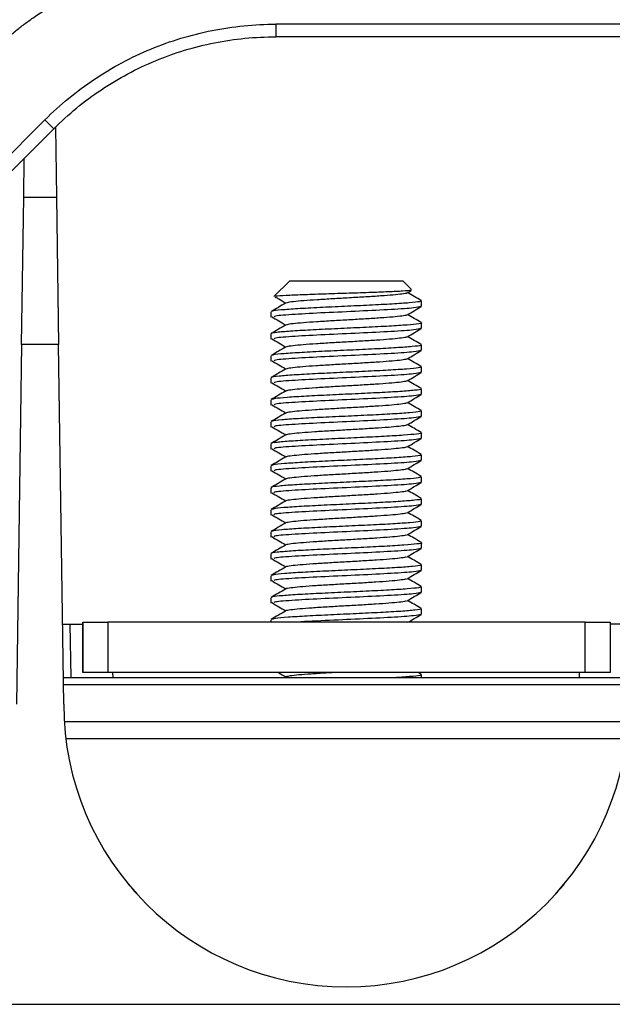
# Model space of a CAD drawing. Header units: millimetres. Extents: x 155400 to 158106, y 111257 to 114783.
# Tile 30 of 152: x 157177 to 157225, y 112154 to 112232. Entities that reach past the tile are written whole.
import ezdxf

# ---------------------------------------------------------------- set-up
doc = ezdxf.new("R2010")
doc.units = ezdxf.units.MM

msp = doc.modelspace()

# ---------------------------------------------------------------- linework, layer by layer
at = {"color": 7, "linetype": 'Continuous', "lineweight": 25}
for p, q in [((157261.074, 112231.506), (157197.706, 112231.506)), ((157197.706, 112231.506), (157197.706, 112230.506)), ((157261.074, 112230.506), (157197.706, 112230.506)), ((157179.322, 112223.891), (157172.073, 112216.642)), ((157179.322, 112223.891), (157180.029, 112223.184)), ((157180.029, 112223.184), (157172.78, 112215.935)), ((157180.178, 112223.307), (157180.256, 112217.747)), ((157177.634, 112217.747), (157177.677, 112220.833)), ((157177.47, 112206.022), (157177.634, 112217.747)), ((157177.634, 112217.747), (157180.256, 112217.747)), ((157180.256, 112217.747), (157180.419, 112206.022)), ((157198.82, 112211.097), (157197.564, 112209.842)), ((157198.82, 112211.097), (157207.82, 112211.097)), ((157208.523, 112210.393), (157207.82, 112211.097)), ((157208.165, 112210.125), (157208.496, 112210.318)), ((157209.32, 112209.057), (157209.32, 112209.492)), ((157197.32, 112208.617), (157197.32, 112208.181)), ((157209.32, 112207.307), (157209.32, 112207.742)), ((157197.32, 112206.867), (157197.32, 112206.431)), ((157177.47, 112206.022), (157177.071, 112177.397)), ((157180.419, 112206.022), (157177.47, 112206.022)), ((157180.819, 112177.397), (157180.419, 112206.022)), ((157209.32, 112205.557), (157209.32, 112205.992)), ((157197.32, 112205.116), (157197.32, 112204.681)), ((157209.32, 112203.807), (157209.32, 112204.242)), ((157197.32, 112203.367), (157197.32, 112202.931)), ((157209.32, 112202.057), (157209.32, 112202.491)), ((157197.32, 112201.617), (157197.32, 112201.181)), ((157209.32, 112200.307), (157209.32, 112200.742)), ((157197.32, 112199.867), (157197.32, 112199.431)), ((157209.32, 112198.557), (157209.32, 112198.992)), ((157197.32, 112198.117), (157197.32, 112197.681)), ((157209.32, 112196.807), (157209.32, 112197.242)), ((157197.32, 112196.366), (157197.32, 112195.931)), ((157209.32, 112195.057), (157209.32, 112195.492)), ((157197.32, 112194.617), (157197.32, 112194.181)), ((157209.32, 112193.307), (157209.32, 112193.741)), ((157197.32, 112192.867), (157197.32, 112192.431)), ((157209.32, 112191.557), (157209.32, 112191.992)), ((157197.32, 112191.117), (157197.32, 112190.681)), ((157209.32, 112189.807), (157209.32, 112190.242)), ((157197.32, 112189.367), (157197.32, 112188.931)), ((157209.32, 112188.057), (157209.32, 112188.492)), ((157197.32, 112187.616), (157197.32, 112187.181)), ((157209.32, 112186.307), (157209.32, 112186.742)), ((157197.32, 112185.867), (157197.32, 112185.431)), ((157209.32, 112184.557), (157209.32, 112184.991)), ((157182.343, 112183.906), (157182.343, 112179.906)), ((157182.345, 112183.906), (157182.343, 112183.906)), ((157182.345, 112179.906), (157182.345, 112183.906)), ((157182.345, 112183.906), (157184.345, 112183.906)), ((157184.345, 112183.906), (157184.345, 112179.906)), ((157222.345, 112183.906), (157184.345, 112183.906)), ((157197.32, 112184.117), (157197.32, 112183.906)), ((157222.345, 112179.906), (157222.345, 112183.906)), ((157222.345, 112183.906), (157224.345, 112183.906)), ((157224.345, 112183.906), (157224.345, 112179.906)), ((157180.73, 112183.756), (157181.316, 112183.756)), ((157181.316, 112183.756), (157181.375, 112179.506)), ((157181.316, 112183.756), (157182.343, 112183.756)), ((157225.322, 112183.756), (157224.345, 112183.756)), ((157180.79, 112179.506), (157225.849, 112179.506)), ((157182.345, 112179.906), (157182.343, 112179.906)), ((157184.345, 112179.906), (157182.345, 112179.906)), ((157222.345, 112179.906), (157184.345, 112179.906)), ((157184.757, 112179.506), (157184.74, 112179.906)), ((157209.297, 112179.766), (157209.055, 112179.906)), ((157209.32, 112179.506), (157209.32, 112179.742)), ((157221.882, 112179.506), (157221.899, 112179.906)), ((157224.345, 112179.906), (157222.345, 112179.906)), ((157225.84, 112178.921), (157180.798, 112178.921)), ((157180.862, 112176.007), (157225.776, 112176.007)), ((157225.648, 112174.627), (157180.99, 112174.627)), ((156865.902, 112153.506), (157275.248, 112153.506))]:
    msp.add_line(p, q, dxfattribs=at)
msp.add_arc((157203.319, 112177.397), 22.5, 180, 0, dxfattribs=at)
for points, knots in [([(157175.533, 112229.649), (157175.637, 112229.751), (157175.844, 112229.956), (157176.163, 112230.254), (157176.488, 112230.545), (157176.818, 112230.829), (157177.155, 112231.105), (157177.498, 112231.374), (157177.847, 112231.636), (157178.202, 112231.89), (157178.982, 112232.424), (157180.232, 112233.174), (157182.009, 112234.013), (157183.86, 112234.676), (157185.386, 112235.058), (157186.546, 112235.265), (157187.324, 112235.373), (157188.105, 112235.45), (157188.889, 112235.498), (157189.413, 112235.503), (157189.675, 112235.506)], [0, 0, 0, 0, 0.027842, 0.055638, 0.083402, 0.111147, 0.138886, 0.166633, 0.1944, 0.222202, 0.25005, 0.37501, 0.500005, 0.624965, 0.74996, 0.80004, 0.850007, 0.899937, 0.949909, 1, 1, 1, 1]), ([(157179.322, 112223.891), (157180.525, 112225.094), (157181.847, 112226.179), (157184.676, 112228.07), (157186.184, 112228.876), (157189.329, 112230.179), (157190.965, 112230.675), (157194.303, 112231.339), (157196.005, 112231.506), (157197.706, 112231.506)], [0, 0, 0, 0, 0.25, 0.25, 0.5, 0.5, 0.75, 0.75, 1, 1, 1, 1]), ([(157180.029, 112223.184), (157181.186, 112224.341), (157182.457, 112225.384), (157185.178, 112227.202), (157186.628, 112227.977), (157189.651, 112229.23), (157191.224, 112229.707), (157194.434, 112230.345), (157196.07, 112230.506), (157197.706, 112230.506)], [0, 0, 0, 0, 0.25, 0.25, 0.5, 0.5, 0.75, 0.75, 1, 1, 1, 1]), ([(157197.667, 112209.809), (157197.761, 112209.754), (157198.04, 112209.589), (157198.321, 112209.425), (157198.508, 112209.315)], [0, 0, 0, 0, 0.333113, 1, 1, 1, 1]), ([(157208.478, 112210.35), (157208.481, 112210.34), (157208.489, 112210.31), (157207.87, 112210.263), (157206.721, 112210.203), (157205.132, 112210.145), (157203.317, 112210.085), (157201.461, 112210.027), (157199.763, 112209.968), (157198.471, 112209.909), (157197.751, 112209.865), (157197.694, 112209.84), (157197.683, 112209.835)], [0, 0, 0, 0, 0.051841, 0.162037, 0.273623, 0.386139, 0.500332, 0.615168, 0.731972, 0.849124, 0.968542, 1, 1, 1, 1]), ([(157208.131, 112210.125), (157208.132, 112210.119), (157208.137, 112210.087), (157207.786, 112210.032), (157207.094, 112209.954), (157206.092, 112209.878), (157204.891, 112209.803), (157203.574, 112209.725), (157202.234, 112209.651), (157200.981, 112209.572), (157199.892, 112209.499), (157199.082, 112209.421), (157198.619, 112209.36), (157198.567, 112209.325), (157198.552, 112209.315)], [0, 0, 0, 0, 0.023503, 0.116944, 0.211182, 0.305185, 0.39884, 0.493284, 0.586572, 0.681143, 0.77447, 0.868853, 0.962623, 1, 1, 1, 1]), ([(157209.302, 112209.513), (157209.112, 112209.624), (157208.746, 112209.836), (157208.381, 112210.048), (157208.206, 112210.149)], [0, 0, 0, 0, 0.5217404, 1, 1, 1, 1]), ([(157198.486, 112209.305), (157198.296, 112209.194), (157197.916, 112208.974), (157197.536, 112208.753), (157197.345, 112208.643)], [0, 0, 0, 0, 0.499806, 1, 1, 1, 1]), ([(157209.251, 112209.492), (157209.244, 112209.469), (157209.228, 112209.414), (157208.419, 112209.331), (157207.039, 112209.235), (157205.214, 112209.143), (157203.182, 112209.047), (157201.166, 112208.954), (157199.381, 112208.86), (157198.09, 112208.765), (157197.411, 112208.694), (157197.417, 112208.653), (157197.418, 112208.643)], [0, 0, 0, 0, 0.079602, 0.190388, 0.301168, 0.411953, 0.522732, 0.633514, 0.744294, 0.855074, 0.965855, 1, 1, 1, 1]), ([(157209.235, 112209.037), (157209.114, 112209), (157208.853, 112208.92), (157206.999, 112208.796), (157204.416, 112208.667), (157201.558, 112208.54), (157199.141, 112208.412), (157197.664, 112208.305), (157197.571, 112208.242), (157197.542, 112208.222)], [0, 0, 0, 0, 0.137334, 0.295767, 0.45357, 0.610989, 0.768819, 0.927244, 1, 1, 1, 1]), ([(157208.165, 112208.375), (157208.355, 112208.486), (157208.735, 112208.707), (157209.116, 112208.927), (157209.306, 112209.038)], [0, 0, 0, 0, 0.499827, 1, 1, 1, 1]), ([(157197.387, 112208.224), (157197.574, 112208.114), (157197.947, 112207.894), (157198.321, 112207.675), (157198.508, 112207.565)], [0, 0, 0, 0, 0.500021, 1, 1, 1, 1]), ([(157208.128, 112208.375), (157208.129, 112208.368), (157208.131, 112208.336), (157207.772, 112208.28), (157207.072, 112208.202), (157206.063, 112208.126), (157204.858, 112208.051), (157203.539, 112207.973), (157202.2, 112207.899), (157200.951, 112207.82), (157199.867, 112207.747), (157199.065, 112207.668), (157198.612, 112207.609), (157198.564, 112207.574), (157198.551, 112207.565)], [0, 0, 0, 0, 0.0259473, 0.1193572, 0.2136342, 0.3075857, 0.4012917, 0.49571, 0.5890144, 0.6835874, 0.7768957, 0.8713081, 0.9650256, 1, 1, 1, 1]), ([(157209.306, 112207.761), (157209.116, 112207.871), (157208.749, 112208.084), (157208.382, 112208.297), (157208.206, 112208.399)], [0, 0, 0, 0, 0.519536, 1, 1, 1, 1]), ([(157209.286, 112207.742), (157209.297, 112207.738), (157209.406, 112207.703), (157208.964, 112207.637), (157207.953, 112207.542), (157206.351, 112207.45), (157204.425, 112207.354), (157202.367, 112207.262), (157200.423, 112207.165), (157198.79, 112207.074), (157197.728, 112206.977), (157197.252, 112206.911), (157197.355, 112206.873), (157197.371, 112206.867)], [0, 0, 0, 0, 0.012136, 0.119656, 0.227176, 0.334697, 0.442218, 0.549742, 0.657262, 0.764789, 0.872308, 0.979835, 1, 1, 1, 1]), ([(157198.49, 112207.557), (157198.3, 112207.447), (157197.92, 112207.226), (157197.54, 112207.005), (157197.349, 112206.895)], [0, 0, 0, 0, 0.499773, 1, 1, 1, 1]), ([(157209.235, 112207.287), (157209.114, 112207.25), (157208.853, 112207.17), (157206.999, 112207.046), (157204.416, 112206.917), (157201.558, 112206.79), (157199.141, 112206.662), (157197.664, 112206.555), (157197.571, 112206.492), (157197.542, 112206.472)], [0, 0, 0, 0, 0.137338, 0.295772, 0.453576, 0.610996, 0.768826, 0.927251, 1, 1, 1, 1]), ([(157208.126, 112206.625), (157208.126, 112206.618), (157208.126, 112206.584), (157207.758, 112206.528), (157207.049, 112206.45), (157206.035, 112206.374), (157204.826, 112206.299), (157203.505, 112206.221), (157202.167, 112206.147), (157200.921, 112206.068), (157199.842, 112205.995), (157199.049, 112205.916), (157198.605, 112205.858), (157198.561, 112205.824), (157198.55, 112205.815)], [0, 0, 0, 0, 0.028391, 0.121773, 0.216086, 0.309984, 0.403744, 0.498135, 0.591459, 0.686032, 0.779324, 0.873763, 0.967431, 1, 1, 1, 1]), ([(157208.165, 112206.625), (157208.355, 112206.736), (157208.735, 112206.957), (157209.116, 112207.177), (157209.306, 112207.288)], [0, 0, 0, 0, 0.499877, 1, 1, 1, 1]), ([(157209.308, 112206.009), (157209.118, 112206.12), (157208.75, 112206.333), (157208.383, 112206.546), (157208.206, 112206.649)], [0, 0, 0, 0, 0.518157, 1, 1, 1, 1]), ([(157198.492, 112205.808), (157198.302, 112205.697), (157197.921, 112205.476), (157197.54, 112205.256), (157197.35, 112205.145)], [0, 0, 0, 0, 0.499738, 1, 1, 1, 1]), ([(157197.387, 112206.474), (157197.574, 112206.364), (157197.947, 112206.144), (157198.321, 112205.925), (157198.508, 112205.815)], [0, 0, 0, 0, 0.499998, 1, 1, 1, 1]), ([(157209.234, 112205.992), (157209.25, 112205.975), (157209.297, 112205.927), (157208.635, 112205.851), (157207.373, 112205.754), (157205.618, 112205.663), (157203.612, 112205.566), (157201.573, 112205.474), (157199.723, 112205.378), (157198.314, 112205.286), (157197.504, 112205.207), (157197.452, 112205.16), (157197.435, 112205.145)], [0, 0, 0, 0, 0.056599, 0.167701, 0.278796, 0.389898, 0.500993, 0.612095, 0.72319, 0.834289, 0.945384, 1, 1, 1, 1]), ([(157209.235, 112205.537), (157209.114, 112205.5), (157208.853, 112205.421), (157206.999, 112205.296), (157204.416, 112205.167), (157201.558, 112205.04), (157199.141, 112204.912), (157197.664, 112204.805), (157197.571, 112204.742), (157197.542, 112204.723)], [0, 0, 0, 0, 0.137342, 0.295777, 0.453581, 0.611002, 0.768833, 0.927259, 1, 1, 1, 1]), ([(157208.165, 112204.875), (157208.355, 112204.986), (157208.735, 112205.207), (157209.116, 112205.427), (157209.306, 112205.538)], [0, 0, 0, 0, 0.499926, 1, 1, 1, 1]), ([(157209.291, 112204.242), (157209.248, 112204.213), (157209.158, 112204.153), (157208.202, 112204.063), (157206.722, 112203.968), (157204.843, 112203.874), (157202.795, 112203.781), (157200.808, 112203.685), (157199.094, 112203.593), (157197.899, 112203.497), (157197.309, 112203.424), (157197.381, 112203.379), (157197.401, 112203.367)], [0, 0, 0, 0, 0.097395, 0.204898, 0.312397, 0.419896, 0.527394, 0.634894, 0.742395, 0.849894, 0.957398, 1, 1, 1, 1]), ([(157197.387, 112204.724), (157197.574, 112204.614), (157197.947, 112204.395), (157198.321, 112204.175), (157198.508, 112204.065)], [0, 0, 0, 0, 0.499974, 1, 1, 1, 1]), ([(157208.125, 112204.876), (157208.124, 112204.867), (157208.12, 112204.833), (157207.744, 112204.776), (157207.027, 112204.698), (157206.006, 112204.622), (157204.793, 112204.547), (157203.47, 112204.469), (157202.133, 112204.395), (157200.891, 112204.316), (157199.818, 112204.243), (157199.033, 112204.164), (157198.598, 112204.107), (157198.558, 112204.073), (157198.549, 112204.065)], [0, 0, 0, 0, 0.030834, 0.124191, 0.218539, 0.312381, 0.406197, 0.500559, 0.593905, 0.688475, 0.781755, 0.876219, 0.969839, 1, 1, 1, 1]), ([(157209.308, 112204.26), (157209.117, 112204.37), (157208.75, 112204.583), (157208.383, 112204.796), (157208.206, 112204.899)], [0, 0, 0, 0, 0.518276, 1, 1, 1, 1]), ([(157198.49, 112204.057), (157198.3, 112203.946), (157197.919, 112203.725), (157197.538, 112203.504), (157197.347, 112203.394)], [0, 0, 0, 0, 0.4997071, 1, 1, 1, 1]), ([(157209.235, 112203.787), (157209.114, 112203.75), (157208.853, 112203.671), (157206.999, 112203.546), (157204.416, 112203.417), (157201.558, 112203.29), (157199.141, 112203.162), (157197.664, 112203.055), (157197.571, 112202.992), (157197.542, 112202.973)], [0, 0, 0, 0, 0.137347, 0.295782, 0.453587, 0.611008, 0.76884, 0.927267, 1, 1, 1, 1]), ([(157208.165, 112203.125), (157208.355, 112203.236), (157208.735, 112203.457), (157209.116, 112203.677), (157209.306, 112203.788)], [0, 0, 0, 0, 0.499976, 1, 1, 1, 1]), ([(157197.387, 112202.974), (157197.574, 112202.864), (157197.948, 112202.645), (157198.321, 112202.425), (157198.508, 112202.315)], [0, 0, 0, 0, 0.499951, 1, 1, 1, 1]), ([(157208.123, 112203.126), (157208.121, 112203.116), (157208.114, 112203.082), (157207.73, 112203.024), (157207.004, 112202.946), (157205.978, 112202.871), (157204.76, 112202.795), (157203.436, 112202.717), (157202.1, 112202.643), (157200.861, 112202.564), (157199.793, 112202.491), (157199.017, 112202.412), (157198.591, 112202.356), (157198.555, 112202.323), (157198.547, 112202.315)], [0, 0, 0, 0, 0.033277, 0.126612, 0.220991, 0.314777, 0.408652, 0.502982, 0.596353, 0.690918, 0.784189, 0.878675, 0.972251, 1, 1, 1, 1]), ([(157209.306, 112202.511), (157209.115, 112202.622), (157208.749, 112202.834), (157208.382, 112203.047), (157208.206, 112203.149)], [0, 0, 0, 0, 0.519059, 1, 1, 1, 1]), ([(157198.486, 112202.305), (157198.296, 112202.194), (157197.915, 112201.973), (157197.533, 112201.752), (157197.343, 112201.642)], [0, 0, 0, 0, 0.499687, 1, 1, 1, 1]), ([(157209.248, 112202.491), (157209.268, 112202.482), (157209.357, 112202.441), (157208.822, 112202.371), (157207.688, 112202.274), (157206.01, 112202.183), (157204.041, 112202.085), (157201.988, 112201.995), (157200.082, 112201.897), (157198.563, 112201.806), (157197.59, 112201.718), (157197.463, 112201.664), (157197.409, 112201.642)], [0, 0, 0, 0, 0.033235, 0.14389, 0.254542, 0.365199, 0.475851, 0.58651, 0.697162, 0.807821, 0.918472, 1, 1, 1, 1]), ([(157209.235, 112202.037), (157209.114, 112202), (157208.853, 112201.921), (157206.999, 112201.796), (157204.416, 112201.667), (157201.558, 112201.54), (157199.141, 112201.412), (157197.664, 112201.305), (157197.571, 112201.242), (157197.542, 112201.223)], [0, 0, 0, 0, 0.137351, 0.295787, 0.453593, 0.611014, 0.768847, 0.927274, 1, 1, 1, 1]), ([(157208.165, 112201.375), (157208.355, 112201.486), (157208.735, 112201.707), (157209.116, 112201.927), (157209.306, 112202.038)], [0, 0, 0, 0, 0.500025, 1, 1, 1, 1]), ([(157197.387, 112201.224), (157197.574, 112201.114), (157197.948, 112200.895), (157198.321, 112200.675), (157198.508, 112200.565)], [0, 0, 0, 0, 0.499928, 1, 1, 1, 1]), ([(157208.122, 112201.376), (157208.119, 112201.366), (157208.109, 112201.33), (157207.716, 112201.272), (157206.981, 112201.194), (157205.949, 112201.119), (157204.728, 112201.043), (157203.402, 112200.965), (157202.067, 112200.891), (157200.831, 112200.812), (157199.769, 112200.739), (157199.002, 112200.66), (157198.584, 112200.604), (157198.552, 112200.572), (157198.545, 112200.565)], [0, 0, 0, 0, 0.03572, 0.129035, 0.223444, 0.317176, 0.411107, 0.505403, 0.598802, 0.693361, 0.786625, 0.88113, 0.974665, 1, 1, 1, 1]), ([(157209.301, 112200.764), (157209.111, 112200.874), (157208.746, 112201.086), (157208.381, 112201.298), (157208.206, 112201.399)], [0, 0, 0, 0, 0.520789, 1, 1, 1, 1]), ([(157198.481, 112200.552), (157198.291, 112200.442), (157197.909, 112200.22), (157197.528, 112199.999), (157197.338, 112199.889)], [0, 0, 0, 0, 0.499684, 1, 1, 1, 1]), ([(157209.248, 112200.742), (157209.244, 112200.72), (157209.235, 112200.665), (157208.442, 112200.583), (157207.073, 112200.487), (157205.255, 112200.395), (157203.224, 112200.299), (157201.206, 112200.206), (157199.415, 112200.112), (157198.109, 112200.017), (157197.413, 112199.944), (157197.417, 112199.9), (157197.418, 112199.889)], [0, 0, 0, 0, 0.076938, 0.187196, 0.297446, 0.407702, 0.517953, 0.628206, 0.738457, 0.848707, 0.958959, 1, 1, 1, 1]), ([(157209.235, 112200.287), (157209.114, 112200.25), (157208.853, 112200.171), (157206.999, 112200.046), (157204.416, 112199.917), (157201.558, 112199.79), (157199.141, 112199.662), (157197.664, 112199.555), (157197.571, 112199.492), (157197.542, 112199.473)], [0, 0, 0, 0, 0.137355, 0.295792, 0.453598, 0.611021, 0.768854, 0.927282, 1, 1, 1, 1]), ([(157208.121, 112199.626), (157208.117, 112199.615), (157208.103, 112199.579), (157207.701, 112199.52), (157206.958, 112199.442), (157205.92, 112199.367), (157204.695, 112199.291), (157203.367, 112199.213), (157202.034, 112199.139), (157200.802, 112199.06), (157199.745, 112198.987), (157198.986, 112198.908), (157198.578, 112198.853), (157198.549, 112198.821), (157198.543, 112198.815)], [0, 0, 0, 0, 0.038162, 0.131461, 0.225897, 0.319579, 0.413563, 0.507823, 0.601254, 0.695803, 0.789063, 0.883586, 0.977083, 1, 1, 1, 1]), ([(157208.165, 112199.625), (157208.355, 112199.736), (157208.735, 112199.957), (157209.116, 112200.177), (157209.306, 112200.288)], [0, 0, 0, 0, 0.500075, 1, 1, 1, 1]), ([(157209.295, 112199.017), (157209.105, 112199.128), (157208.742, 112199.338), (157208.379, 112199.549), (157208.206, 112199.649)], [0, 0, 0, 0, 0.523823, 1, 1, 1, 1]), ([(157209.291, 112198.992), (157209.3, 112198.989), (157209.411, 112198.955), (157208.978, 112198.889), (157207.982, 112198.794), (157206.388, 112198.702), (157204.467, 112198.606), (157202.409, 112198.514), (157200.461, 112198.417), (157198.819, 112198.326), (157197.744, 112198.229), (157197.258, 112198.162), (157197.358, 112198.124), (157197.376, 112198.117)], [0, 0, 0, 0, 0.009924, 0.117443, 0.224963, 0.332482, 0.440001, 0.547525, 0.655044, 0.762569, 0.870088, 0.977614, 1, 1, 1, 1]), ([(157198.476, 112198.799), (157198.286, 112198.689), (157197.905, 112198.467), (157197.524, 112198.247), (157197.334, 112198.136)], [0, 0, 0, 0, 0.4997022, 1, 1, 1, 1]), ([(157197.387, 112199.474), (157197.574, 112199.364), (157197.948, 112199.145), (157198.321, 112198.925), (157198.508, 112198.815)], [0, 0, 0, 0, 0.499905, 1, 1, 1, 1]), ([(157209.235, 112198.537), (157209.114, 112198.5), (157208.853, 112198.421), (157206.999, 112198.296), (157204.416, 112198.167), (157201.558, 112198.04), (157199.141, 112197.912), (157197.664, 112197.805), (157197.571, 112197.742), (157197.542, 112197.723)], [0, 0, 0, 0, 0.137359, 0.295797, 0.453604, 0.611027, 0.768861, 0.92729, 1, 1, 1, 1]), ([(157208.165, 112197.875), (157208.355, 112197.986), (157208.735, 112198.207), (157209.116, 112198.427), (157209.306, 112198.538)], [0, 0, 0, 0, 0.500124, 1, 1, 1, 1]), ([(157197.387, 112197.724), (157197.574, 112197.614), (157197.948, 112197.395), (157198.321, 112197.175), (157198.508, 112197.065)], [0, 0, 0, 0, 0.499882, 1, 1, 1, 1]), ([(157209.234, 112197.242), (157209.251, 112197.226), (157209.303, 112197.179), (157208.655, 112197.103), (157207.405, 112197.006), (157205.657, 112196.915), (157203.655, 112196.818), (157201.614, 112196.726), (157199.758, 112196.63), (157198.333, 112196.538), (157197.488, 112196.455), (157197.433, 112196.404), (157197.411, 112196.384)], [0, 0, 0, 0, 0.053616, 0.163335, 0.273048, 0.382769, 0.492481, 0.602201, 0.711914, 0.821632, 0.931345, 1, 1, 1, 1]), ([(157208.12, 112197.876), (157208.115, 112197.865), (157208.097, 112197.828), (157207.686, 112197.768), (157206.934, 112197.69), (157205.89, 112197.615), (157204.662, 112197.539), (157203.333, 112197.461), (157202.001, 112197.387), (157200.772, 112197.308), (157199.721, 112197.235), (157198.971, 112197.156), (157198.571, 112197.102), (157198.545, 112197.071), (157198.541, 112197.065)], [0, 0, 0, 0, 0.040603, 0.133889, 0.228351, 0.321984, 0.41602, 0.510242, 0.603707, 0.698244, 0.791504, 0.886042, 0.979503, 1, 1, 1, 1]), ([(157209.29, 112197.27), (157209.1, 112197.38), (157208.738, 112197.59), (157208.377, 112197.8), (157208.206, 112197.899)], [0, 0, 0, 0, 0.5261393, 1, 1, 1, 1]), ([(157198.473, 112197.047), (157198.283, 112196.937), (157197.902, 112196.716), (157197.522, 112196.495), (157197.331, 112196.384)], [0, 0, 0, 0, 0.499734, 1, 1, 1, 1]), ([(157209.235, 112196.787), (157209.114, 112196.75), (157208.853, 112196.671), (157206.999, 112196.546), (157204.416, 112196.417), (157201.558, 112196.29), (157199.141, 112196.162), (157197.664, 112196.055), (157197.571, 112195.992), (157197.542, 112195.973)], [0, 0, 0, 0, 0.137364, 0.295802, 0.453609, 0.611033, 0.768868, 0.927297, 1, 1, 1, 1]), ([(157208.165, 112196.125), (157208.355, 112196.236), (157208.735, 112196.457), (157209.116, 112196.677), (157209.306, 112196.788)], [0, 0, 0, 0, 0.500173, 1, 1, 1, 1]), ([(157197.387, 112195.974), (157197.574, 112195.864), (157197.948, 112195.645), (157198.322, 112195.425), (157198.508, 112195.315)], [0, 0, 0, 0, 0.499859, 1, 1, 1, 1]), ([(157208.12, 112196.126), (157208.113, 112196.114), (157208.091, 112196.076), (157207.671, 112196.016), (157206.911, 112195.938), (157205.861, 112195.863), (157204.629, 112195.787), (157203.299, 112195.71), (157201.968, 112195.635), (157200.743, 112195.557), (157199.698, 112195.483), (157198.956, 112195.404), (157198.564, 112195.351), (157198.542, 112195.32), (157198.538, 112195.315)], [0, 0, 0, 0, 0.0430445, 0.1363201, 0.2308044, 0.3243933, 0.4184785, 0.512659, 0.6061612, 0.7006844, 0.7939467, 0.8884984, 0.9819272, 1, 1, 1, 1]), ([(157209.289, 112195.52), (157209.099, 112195.631), (157208.737, 112195.84), (157208.376, 112196.05), (157208.206, 112196.149)], [0, 0, 0, 0, 0.527099, 1, 1, 1, 1]), ([(157198.473, 112195.297), (157198.283, 112195.187), (157197.902, 112194.966), (157197.522, 112194.745), (157197.331, 112194.635)], [0, 0, 0, 0, 0.499754, 1, 1, 1, 1]), ([(157209.285, 112195.492), (157209.247, 112195.464), (157209.167, 112195.404), (157208.227, 112195.315), (157206.758, 112195.22), (157204.884, 112195.126), (157202.837, 112195.033), (157200.847, 112194.937), (157199.122, 112194.845), (157197.927, 112194.749), (157197.337, 112194.681), (157197.383, 112194.642), (157197.392, 112194.635)], [0, 0, 0, 0, 0.097131, 0.206836, 0.316537, 0.426238, 0.535938, 0.645639, 0.755341, 0.865041, 0.974747, 1, 1, 1, 1]), ([(157209.235, 112195.037), (157209.114, 112195), (157208.853, 112194.921), (157206.999, 112194.796), (157204.416, 112194.667), (157201.558, 112194.54), (157199.141, 112194.412), (157197.664, 112194.305), (157197.571, 112194.242), (157197.542, 112194.223)], [0, 0, 0, 0, 0.137368, 0.295807, 0.453615, 0.61104, 0.768875, 0.927305, 1, 1, 1, 1]), ([(157208.165, 112194.375), (157208.355, 112194.486), (157208.735, 112194.707), (157209.116, 112194.927), (157209.306, 112195.038)], [0, 0, 0, 0, 0.500223, 1, 1, 1, 1]), ([(157197.387, 112194.224), (157197.574, 112194.114), (157197.948, 112193.895), (157198.322, 112193.675), (157198.508, 112193.565)], [0, 0, 0, 0, 0.499836, 1, 1, 1, 1]), ([(157208.12, 112194.376), (157208.111, 112194.363), (157208.085, 112194.325), (157207.655, 112194.265), (157206.887, 112194.186), (157205.832, 112194.111), (157204.596, 112194.035), (157203.264, 112193.958), (157201.935, 112193.883), (157200.714, 112193.805), (157199.674, 112193.731), (157198.942, 112193.652), (157198.557, 112193.599), (157198.538, 112193.57), (157198.535, 112193.565)], [0, 0, 0, 0, 0.045485, 0.138754, 0.233258, 0.326805, 0.420938, 0.515075, 0.608617, 0.703124, 0.796392, 0.890955, 0.984354, 1, 1, 1, 1]), ([(157209.291, 112193.769), (157209.101, 112193.88), (157208.739, 112194.09), (157208.377, 112194.3), (157208.206, 112194.399)], [0, 0, 0, 0, 0.526606, 1, 1, 1, 1]), ([(157198.474, 112193.548), (157198.284, 112193.438), (157197.904, 112193.217), (157197.523, 112192.996), (157197.333, 112192.886)], [0, 0, 0, 0, 0.499782, 1, 1, 1, 1]), ([(157209.251, 112193.741), (157209.271, 112193.733), (157209.363, 112193.692), (157208.839, 112193.622), (157207.718, 112193.526), (157206.048, 112193.435), (157204.083, 112193.337), (157202.03, 112193.247), (157200.118, 112193.149), (157198.587, 112193.058), (157197.583, 112192.967), (157197.446, 112192.911), (157197.384, 112192.886)], [0, 0, 0, 0, 0.030735, 0.140638, 0.250541, 0.360448, 0.47035, 0.580259, 0.69016, 0.80007, 0.909971, 1, 1, 1, 1]), ([(157209.235, 112193.287), (157209.114, 112193.25), (157208.853, 112193.171), (157206.999, 112193.046), (157204.416, 112192.917), (157201.558, 112192.79), (157199.141, 112192.662), (157197.664, 112192.555), (157197.571, 112192.492), (157197.542, 112192.473)], [0, 0, 0, 0, 0.137372, 0.295811, 0.453621, 0.611046, 0.768882, 0.927313, 1, 1, 1, 1]), ([(157208.165, 112192.625), (157208.355, 112192.736), (157208.735, 112192.957), (157209.116, 112193.177), (157209.306, 112193.288)], [0, 0, 0, 0, 0.500272, 1, 1, 1, 1]), ([(157208.12, 112192.626), (157208.109, 112192.613), (157208.079, 112192.574), (157207.64, 112192.513), (157206.863, 112192.434), (157205.802, 112192.36), (157204.563, 112192.283), (157203.23, 112192.206), (157201.902, 112192.131), (157200.685, 112192.053), (157199.651, 112191.979), (157198.928, 112191.9), (157198.551, 112191.848), (157198.534, 112191.819), (157198.532, 112191.815)], [0, 0, 0, 0, 0.047925, 0.141189, 0.235712, 0.329221, 0.423398, 0.51749, 0.611075, 0.705564, 0.79884, 0.893411, 0.986784, 1, 1, 1, 1]), ([(157209.296, 112192.017), (157209.105, 112192.128), (157208.742, 112192.338), (157208.378, 112192.549), (157208.206, 112192.649)], [0, 0, 0, 0, 0.524916, 1, 1, 1, 1]), ([(157198.477, 112191.8), (157198.288, 112191.69), (157197.908, 112191.469), (157197.527, 112191.249), (157197.337, 112191.138)], [0, 0, 0, 0, 0.499814, 1, 1, 1, 1]), ([(157197.387, 112192.474), (157197.574, 112192.364), (157197.949, 112192.145), (157198.322, 112191.925), (157198.508, 112191.815)], [0, 0, 0, 0, 0.499813, 1, 1, 1, 1]), ([(157209.245, 112191.992), (157209.244, 112191.97), (157209.243, 112191.917), (157208.464, 112191.835), (157207.106, 112191.739), (157205.295, 112191.647), (157203.267, 112191.551), (157201.246, 112191.458), (157199.448, 112191.364), (157198.13, 112191.269), (157197.42, 112191.195), (157197.419, 112191.151), (157197.419, 112191.138)], [0, 0, 0, 0, 0.074616, 0.18482, 0.295015, 0.405217, 0.515413, 0.625613, 0.735809, 0.846005, 0.956201, 1, 1, 1, 1]), ([(157209.235, 112191.537), (157209.114, 112191.5), (157208.853, 112191.421), (157206.999, 112191.296), (157204.416, 112191.167), (157201.558, 112191.04), (157199.141, 112190.912), (157197.664, 112190.805), (157197.571, 112190.742), (157197.542, 112190.723)], [0, 0, 0, 0, 0.137376, 0.295816, 0.453626, 0.611052, 0.768889, 0.92732, 1, 1, 1, 1]), ([(157208.165, 112190.875), (157208.355, 112190.986), (157208.735, 112191.207), (157209.116, 112191.427), (157209.306, 112191.538)], [0, 0, 0, 0, 0.500321, 1, 1, 1, 1]), ([(157209.297, 112190.242), (157209.304, 112190.239), (157209.416, 112190.206), (157208.992, 112190.141), (157208.01, 112190.046), (157206.425, 112189.954), (157204.509, 112189.858), (157202.452, 112189.766), (157200.499, 112189.669), (157198.849, 112189.578), (157197.76, 112189.481), (157197.263, 112189.413), (157197.361, 112189.374), (157197.38, 112189.367)], [0, 0, 0, 0, 0.007714, 0.115232, 0.22275, 0.330267, 0.437785, 0.545306, 0.652824, 0.760348, 0.867865, 0.97539, 1, 1, 1, 1]), ([(157197.387, 112190.724), (157197.574, 112190.614), (157197.949, 112190.395), (157198.322, 112190.175), (157198.508, 112190.065)], [0, 0, 0, 0, 0.49979, 1, 1, 1, 1]), ([(157208.12, 112190.876), (157208.108, 112190.862), (157208.073, 112190.822), (157207.624, 112190.761), (157206.839, 112190.682), (157205.772, 112190.608), (157204.53, 112190.531), (157203.196, 112190.454), (157201.869, 112190.379), (157200.656, 112190.301), (157199.628, 112190.227), (157198.913, 112190.148), (157198.544, 112190.097), (157198.53, 112190.069), (157198.528, 112190.066)], [0, 0, 0, 0, 0.050365, 0.143628, 0.238167, 0.331639, 0.425859, 0.519904, 0.613535, 0.708002, 0.80129, 0.895867, 0.989217, 1, 1, 1, 1]), ([(157209.301, 112190.264), (157209.11, 112190.375), (157208.745, 112190.586), (157208.38, 112190.798), (157208.206, 112190.899)], [0, 0, 0, 0, 0.522591, 1, 1, 1, 1]), ([(157198.483, 112190.054), (157198.294, 112189.943), (157197.914, 112189.723), (157197.534, 112189.502), (157197.343, 112189.392)], [0, 0, 0, 0, 0.499816, 1, 1, 1, 1]), ([(157209.235, 112189.787), (157209.114, 112189.75), (157208.853, 112189.671), (157206.999, 112189.546), (157204.416, 112189.417), (157201.558, 112189.29), (157199.141, 112189.162), (157197.664, 112189.055), (157197.571, 112188.992), (157197.542, 112188.973)], [0, 0, 0, 0, 0.13738, 0.295821, 0.453632, 0.611058, 0.768896, 0.927328, 1, 1, 1, 1]), ([(157208.165, 112189.125), (157208.355, 112189.236), (157208.735, 112189.457), (157209.116, 112189.677), (157209.306, 112189.788)], [0, 0, 0, 0, 0.50037, 1, 1, 1, 1]), ([(157197.387, 112188.974), (157197.574, 112188.864), (157197.949, 112188.645), (157198.322, 112188.425), (157198.508, 112188.315)], [0, 0, 0, 0, 0.499767, 1, 1, 1, 1]), ([(157208.12, 112189.126), (157208.106, 112189.111), (157208.067, 112189.071), (157207.607, 112189.009), (157206.815, 112188.93), (157205.743, 112188.856), (157204.497, 112188.778), (157203.161, 112188.702), (157201.836, 112188.627), (157200.627, 112188.549), (157199.605, 112188.476), (157198.9, 112188.396), (157198.538, 112188.346), (157198.526, 112188.318), (157198.525, 112188.316)], [0, 0, 0, 0, 0.052804, 0.146069, 0.240621, 0.334061, 0.428321, 0.522316, 0.615996, 0.71044, 0.803742, 0.898323, 0.991652, 1, 1, 1, 1]), ([(157209.305, 112188.511), (157209.115, 112188.622), (157208.748, 112188.834), (157208.382, 112189.047), (157208.206, 112189.149)], [0, 0, 0, 0, 0.52024, 1, 1, 1, 1]), ([(157198.489, 112188.306), (157198.299, 112188.196), (157197.919, 112187.975), (157197.539, 112187.755), (157197.348, 112187.644)], [0, 0, 0, 0, 0.499785, 1, 1, 1, 1]), ([(157209.235, 112188.492), (157209.253, 112188.477), (157209.31, 112188.43), (157208.675, 112188.355), (157207.437, 112188.258), (157205.697, 112188.167), (157203.697, 112188.07), (157201.655, 112187.978), (157199.793, 112187.882), (157198.361, 112187.79), (157197.52, 112187.709), (157197.456, 112187.661), (157197.433, 112187.644)], [0, 0, 0, 0, 0.0519382, 0.1629411, 0.2739374, 0.3849417, 0.4959378, 0.6069416, 0.7179381, 0.8289399, 0.9399368, 1, 1, 1, 1]), ([(157209.235, 112188.037), (157209.114, 112188), (157208.853, 112187.921), (157206.999, 112187.796), (157204.416, 112187.667), (157201.558, 112187.54), (157199.141, 112187.412), (157197.664, 112187.305), (157197.571, 112187.242), (157197.542, 112187.223)], [0, 0, 0, 0, 0.137385, 0.295826, 0.453637, 0.611065, 0.768903, 0.927336, 1, 1, 1, 1]), ([(157208.165, 112187.375), (157208.355, 112187.486), (157208.735, 112187.707), (157209.116, 112187.927), (157209.306, 112188.038)], [0, 0, 0, 0, 0.500419, 1, 1, 1, 1]), ([(157197.387, 112187.224), (157197.574, 112187.114), (157197.949, 112186.895), (157198.322, 112186.675), (157198.508, 112186.565)], [0, 0, 0, 0, 0.499745, 1, 1, 1, 1]), ([(157208.121, 112187.376), (157208.105, 112187.361), (157208.061, 112187.32), (157207.591, 112187.257), (157206.791, 112187.178), (157205.713, 112187.104), (157204.463, 112187.026), (157203.127, 112186.95), (157201.804, 112186.875), (157200.599, 112186.797), (157199.582, 112186.724), (157198.886, 112186.644), (157198.531, 112186.594), (157198.522, 112186.567), (157198.521, 112186.566)], [0, 0, 0, 0, 0.055243, 0.148512, 0.243076, 0.336485, 0.430784, 0.524727, 0.618459, 0.712878, 0.806197, 0.900779, 0.994091, 1, 1, 1, 1]), ([(157209.308, 112186.76), (157209.117, 112186.87), (157208.75, 112187.083), (157208.383, 112187.296), (157208.206, 112187.399)], [0, 0, 0, 0, 0.518471, 1, 1, 1, 1]), ([(157198.492, 112186.558), (157198.302, 112186.447), (157197.921, 112186.226), (157197.54, 112186.006), (157197.35, 112185.895)], [0, 0, 0, 0, 0.49975, 1, 1, 1, 1]), ([(157209.28, 112186.742), (157209.246, 112186.715), (157209.175, 112186.655), (157208.251, 112186.567), (157206.793, 112186.472), (157204.925, 112186.378), (157202.88, 112186.285), (157200.886, 112186.189), (157199.156, 112186.097), (157197.936, 112186.001), (157197.321, 112185.927), (157197.384, 112185.881), (157197.404, 112185.867)], [0, 0, 0, 0, 0.0929645, 0.2004646, 0.3079594, 0.4154562, 0.5229509, 0.6304461, 0.7379426, 0.8454376, 0.9529376, 1, 1, 1, 1]), ([(157209.235, 112186.287), (157209.114, 112186.25), (157208.853, 112186.171), (157206.999, 112186.046), (157204.416, 112185.917), (157201.558, 112185.79), (157199.141, 112185.662), (157197.664, 112185.555), (157197.571, 112185.492), (157197.542, 112185.473)], [0, 0, 0, 0, 0.137389, 0.295831, 0.453643, 0.611071, 0.76891, 0.927343, 1, 1, 1, 1]), ([(157208.165, 112185.625), (157208.355, 112185.736), (157208.735, 112185.957), (157209.116, 112186.177), (157209.306, 112186.288)], [0, 0, 0, 0, 0.500468, 1, 1, 1, 1]), ([(157197.387, 112185.474), (157197.574, 112185.364), (157197.949, 112185.145), (157198.322, 112184.925), (157198.508, 112184.815)], [0, 0, 0, 0, 0.499722, 1, 1, 1, 1]), ([(157208.122, 112185.626), (157208.104, 112185.61), (157208.055, 112185.569), (157207.574, 112185.505), (157206.766, 112185.426), (157205.683, 112185.352), (157204.43, 112185.274), (157203.093, 112185.199), (157201.771, 112185.123), (157200.57, 112185.045), (157199.559, 112184.972), (157198.873, 112184.892), (157198.524, 112184.843), (157198.517, 112184.817), (157198.517, 112184.816)], [0, 0, 0, 0, 0.057681, 0.150958, 0.245531, 0.338913, 0.433247, 0.527136, 0.620923, 0.715314, 0.808654, 0.903235, 0.996532, 1, 1, 1, 1]), ([(157209.308, 112185.009), (157209.118, 112185.12), (157208.75, 112185.333), (157208.383, 112185.546), (157208.206, 112185.649)], [0, 0, 0, 0, 0.518172, 1, 1, 1, 1]), ([(157198.491, 112184.807), (157198.301, 112184.697), (157197.92, 112184.476), (157197.539, 112184.255), (157197.348, 112184.144)], [0, 0, 0, 0, 0.499717, 1, 1, 1, 1]), ([(157209.254, 112184.991), (157209.274, 112184.983), (157209.368, 112184.944), (157208.856, 112184.874), (157207.748, 112184.778), (157206.086, 112184.687), (157204.126, 112184.589), (157202.072, 112184.498), (157200.154, 112184.401), (157198.616, 112184.31), (157197.618, 112184.222), (157197.475, 112184.168), (157197.413, 112184.144)], [0, 0, 0, 0, 0.028752, 0.139781, 0.250809, 0.361841, 0.472869, 0.583903, 0.69493, 0.805965, 0.916993, 1, 1, 1, 1]), ([(157209.235, 112184.537), (157209.114, 112184.5), (157208.852, 112184.421), (157207.005, 112184.296), (157204.394, 112184.167), (157201.642, 112184.04), (157199.732, 112183.953), (157199.206, 112183.908), (157199.186, 112183.906)], [0, 0, 0, 0, 0.177249, 0.381654, 0.585246, 0.788343, 0.99197, 1, 1, 1, 1]), ([(157208.218, 112183.906), (157208.391, 112184.007), (157208.753, 112184.217), (157209.116, 112184.427), (157209.306, 112184.538)], [0, 0, 0, 0, 0.475911, 1, 1, 1, 1]), ([(157197.929, 112179.906), (157197.936, 112179.903), (157198.13, 112179.789), (157198.322, 112179.675), (157198.508, 112179.565)], [0, 0, 0, 0, 0.033677, 1, 1, 1, 1]), ([(157202.371, 112179.906), (157202.143, 112179.893), (157201.477, 112179.855), (157200.484, 112179.789), (157199.504, 112179.716), (157198.793, 112179.638), (157198.604, 112179.589), (157198.512, 112179.565)], [0, 0, 0, 0, 0.115618, 0.339074, 0.560457, 0.784556, 1, 1, 1, 1]), ([(157209.235, 112179.742), (157209.254, 112179.727), (157209.316, 112179.681), (157208.693, 112179.607), (157207.86, 112179.541), (157207.337, 112179.508), (157207.313, 112179.506)], [0, 0, 0, 0, 0.1792474, 0.5801205, 0.9809712, 1, 1, 1, 1]), ([(157185.906, 112163.149), (157186.071, 112162.95), (157186.296, 112162.678), (157186.589, 112162.352), (157186.667, 112162.266)], [0, 0, 0, 0, 0.7339433, 1, 1, 1, 1]), ([(157219.972, 112162.267), (157220.077, 112162.383), (157220.268, 112162.596), (157220.571, 112162.95), (157220.789, 112163.216), (157220.861, 112163.307), (157220.865, 112163.311)], [0, 0, 0, 0, 0.2882559, 0.5273776, 0.9749707, 1, 1, 1, 1])]:
    msp.add_open_spline(points, degree=3, knots=knots, dxfattribs=at)

doc.saveas('drawing.dxf')
